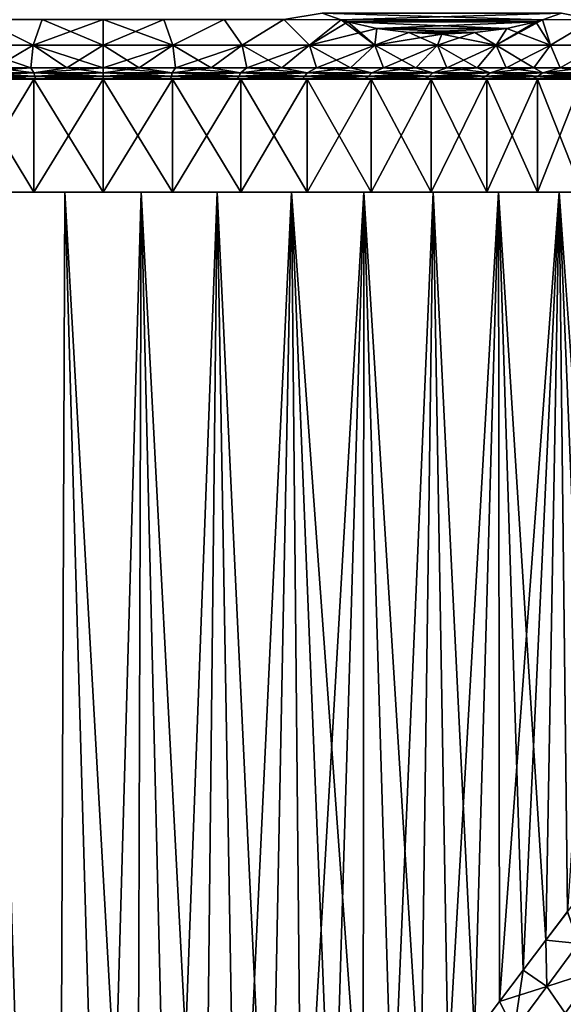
# Model space of a CAD drawing. Header units: metres. Extents: x -109 to 109, y -505 to 40.
# Tile 143 of 256: x -78 to -66, y -29 to -8. Entities that reach past the tile are written whole.
import ezdxf

# ---------------------------------------------------------------- set-up
doc = ezdxf.new("R2010")
doc.units = ezdxf.units.M
doc.layers.add('solid_K244224000C74', color=7, linetype='CONTINUOUS')

msp = doc.modelspace()

# ---------------------------------------------------------------- linework, layer by layer
at = {"layer": 'solid_K244224000C74'}
for points in [[(-71.6483, -7.536816, -14.51938), (-71.227028, -7.683574, -14.276158), (-72.501289, -7.680451, -14.686156)], [(-71.6483, -7.536817, 14.519379), (-72.501289, -7.680451, 14.686156), (-71.227028, -7.683575, 14.276157)], [(-71.6483, -7.536816, -14.51938), (-66.772972, -7.683575, -11.704604), (-71.227028, -7.683574, -14.276158)], [(-71.6483, -7.536816, -14.51938), (-66.3517, -7.536818, -11.461386), (-66.772972, -7.683575, -11.704604)], [(-71.6483, -7.536817, 14.519379), (-71.227028, -7.683575, 14.276157), (-66.3517, -7.536818, 11.461386)], [(-71.227028, -7.683575, 14.276157), (-66.772972, -7.683575, 11.704604), (-66.3517, -7.536818, 11.461386)], [(-66.3517, -7.536818, 11.461386), (-66.772972, -7.683575, 11.704604), (-65.644844, -7.680451, 10.669508)], [(-66.3517, -7.536818, -11.461386), (-65.644844, -7.680451, -10.669507), (-66.772972, -7.683575, -11.704604)], [(-79.577225, -8.248857, 14.477219), (-78.047089, -8.248857, 14.719568), (-79.183365, -7.680451, 14.982403)], [(-79.183365, -7.680451, -14.982403), (-78.047089, -8.248857, -14.719568), (-79.577225, -8.248857, -14.477219)], [(-78.047089, -8.248857, 14.719568), (-77.84697, -7.680451, 15.161086), (-79.183365, -7.680451, 14.982403)], [(-79.183365, -7.680451, -14.982403), (-77.84697, -7.680451, -15.161086), (-78.047089, -8.248857, -14.719568)], [(-78.047089, -8.248857, 14.719568), (-76.5, -8.248857, 14.800648), (-77.84697, -7.680451, 15.161086)], [(-76.5, -7.680451, -15.220803), (-76.5, -8.248857, -14.800648), (-78.047089, -8.248857, -14.719568)], [(-77.84697, -7.680451, -15.161086), (-76.5, -7.680451, -15.220803), (-78.047089, -8.248857, -14.719568)], [(-76.5, -8.248857, 14.800648), (-76.5, -7.680451, 15.220803), (-77.84697, -7.680451, 15.161086)], [(-74.952911, -8.248857, 14.719568), (-76.5, -7.680451, 15.220803), (-76.5, -8.248857, 14.800648)], [(-75.15303, -7.680451, 15.161086), (-76.5, -7.680451, 15.220803), (-74.952911, -8.248857, 14.719568)], [(-75.15303, -7.680451, -15.161086), (-76.5, -8.248857, -14.800648), (-76.5, -7.680451, -15.220803)], [(-74.952911, -8.248857, -14.719568), (-76.5, -8.248857, -14.800648), (-75.15303, -7.680451, -15.161086)], [(-74.952911, -8.248857, -14.719568), (-75.15303, -7.680451, -15.161086), (-73.816635, -7.680451, -14.982403)], [(-73.816635, -7.680451, 14.982403), (-75.15303, -7.680451, 15.161086), (-74.952911, -8.248857, 14.719568)], [(-73.422775, -8.248857, -14.477219), (-74.952911, -8.248857, -14.719568), (-73.816635, -7.680451, -14.982403)], [(-73.816635, -7.680451, 14.982403), (-74.952911, -8.248857, 14.719568), (-73.422775, -8.248857, 14.477219)], [(-73.422775, -8.248857, -14.477219), (-73.816635, -7.680451, -14.982403), (-72.501289, -7.680451, -14.686156)], [(-72.501289, -7.680451, 14.686156), (-73.816635, -7.680451, 14.982403), (-73.422775, -8.248857, 14.477219)], [(-71.926346, -8.248857, -14.076253), (-73.422775, -8.248857, -14.477219), (-72.501289, -7.680451, -14.686156)], [(-72.501289, -7.680451, 14.686156), (-73.422775, -8.248857, 14.477219), (-71.926346, -8.248857, 14.076253)], [(-71.926346, -8.248857, -14.076253), (-72.501289, -7.680451, -14.686156), (-71.227028, -7.683574, -14.276158)], [(-71.227028, -7.683575, 14.276157), (-72.501289, -7.680451, 14.686156), (-71.926346, -8.248857, 14.076253)], [(-71.926346, -8.248857, -14.076253), (-71.227028, -7.683574, -14.276158), (-71.081802, -7.725941, -14.192308)], [(-71.227028, -7.683575, 14.276157), (-71.926346, -8.248857, 14.076253), (-70.480034, -8.248857, 13.521065)], [(-71.926346, -8.248857, -14.076253), (-71.081802, -7.725941, -14.192308), (-70.437538, -7.8737, -13.820344)], [(-71.227028, -7.683574, -14.276158), (-66.772972, -7.683575, -11.704604), (-66.918213, -7.725945, -11.788461)], [(-71.227028, -7.683574, -14.276158), (-66.918213, -7.725945, -11.788461), (-71.081802, -7.725941, -14.192308)], [(-71.081795, -7.725943, 14.192306), (-66.772972, -7.683575, 11.704604), (-71.227028, -7.683575, 14.276157)], [(-71.081795, -7.725943, 14.192306), (-71.227028, -7.683575, 14.276157), (-70.480034, -8.248857, 13.521065)], [(-71.081802, -7.725941, -14.192308), (-66.918213, -7.725945, -11.788461), (-67.562485, -7.873705, -12.160433)], [(-71.081802, -7.725941, -14.192308), (-67.562485, -7.873705, -12.160433), (-70.437538, -7.8737, -13.820344)], [(-71.081795, -7.725943, 14.192306), (-66.918221, -7.725946, 11.788464), (-66.772972, -7.683575, 11.704604)], [(-70.437531, -7.873702, 13.820339), (-66.918221, -7.725946, 11.788464), (-71.081795, -7.725943, 14.192306)], [(-70.437531, -7.873702, 13.820339), (-71.081795, -7.725943, 14.192306), (-70.480034, -8.248857, 13.521065)], [(-67.562492, -7.873706, 12.160436), (-66.918221, -7.725946, 11.788464), (-70.437531, -7.873702, 13.820339)], [(-67.8004, -8.248857, -11.973976), (-66.918213, -7.725945, -11.788461), (-66.772972, -7.683575, -11.704604)], [(-66.596436, -8.248857, -10.999025), (-67.8004, -8.248857, -11.973976), (-66.772972, -7.683575, -11.704604)], [(-67.8004, -8.248857, -11.973976), (-67.562485, -7.873705, -12.160433), (-66.918213, -7.725945, -11.788461)], [(-67.562492, -7.873706, 12.160436), (-66.596436, -8.248857, 10.999025), (-66.918221, -7.725946, 11.788464)], [(-66.596436, -8.248857, 10.999025), (-66.772972, -7.683575, 11.704604), (-66.918221, -7.725946, 11.788464)], [(-66.596436, -8.248857, 10.999025), (-65.644844, -7.680451, 10.669508), (-66.772972, -7.683575, 11.704604)], [(-66.596436, -8.248857, -10.999025), (-66.772972, -7.683575, -11.704604), (-65.644844, -7.680451, -10.669507)], [(-66.596436, -8.248857, 10.999025), (-65.500977, -8.248857, 9.903566), (-65.644844, -7.680451, 10.669508)], [(-65.500977, -8.248857, -9.903566), (-66.596436, -8.248857, -10.999025), (-65.644844, -7.680451, -10.669507)], [(-70.480034, -8.248857, -13.521065), (-71.926346, -8.248857, -14.076253), (-70.437538, -7.8737, -13.820344)], [(-70.480034, -8.248857, -13.521065), (-70.437538, -7.8737, -13.820344), (-69.733788, -7.967811, -13.414033)], [(-69.73378, -7.967812, 13.414028), (-70.437531, -7.873702, 13.820339), (-70.480034, -8.248857, 13.521065)], [(-70.480034, -8.248857, -13.521065), (-69.733788, -7.967811, -13.414033), (-69.000015, -8, -12.990389)], [(-69.73378, -7.967812, 13.414028), (-70.480034, -8.248857, 13.521065), (-69.099678, -8.248857, 12.817738)], [(-69.099678, -8.248857, -12.817738), (-70.480034, -8.248857, -13.521065), (-69.000015, -8, -12.990389)], [(-70.437538, -7.8737, -13.820344), (-67.562485, -7.873705, -12.160433), (-68.266243, -7.967814, -12.566748)], [(-70.437538, -7.8737, -13.820344), (-68.266243, -7.967814, -12.566748), (-69.733788, -7.967811, -13.414033)], [(-67.562492, -7.873706, 12.160436), (-70.437531, -7.873702, 13.820339), (-69.73378, -7.967812, 13.414028)], [(-69.733788, -7.967811, -13.414033), (-68.266243, -7.967814, -12.566748), (-69.000015, -8, -12.990389)], [(-67.562492, -7.873706, 12.160436), (-69.73378, -7.967812, 13.414028), (-68.266251, -7.967814, 12.56675)], [(-69.000015, -8, 12.990388), (-69.73378, -7.967812, 13.414028), (-69.099678, -8.248857, 12.817738)], [(-68.266251, -7.967814, 12.56675), (-69.73378, -7.967812, 13.414028), (-69.000015, -8, 12.990388)], [(-69.099678, -8.248857, -12.817738), (-69.000015, -8, -12.990389), (-68.266243, -7.967814, -12.566748)], [(-67.8004, -8.248857, -11.973976), (-69.099678, -8.248857, -12.817738), (-68.266243, -7.967814, -12.566748)], [(-69.000015, -8, 12.990388), (-69.099678, -8.248857, 12.817738), (-67.8004, -8.248857, 11.973976)], [(-68.266251, -7.967814, 12.56675), (-69.000015, -8, 12.990388), (-67.8004, -8.248857, 11.973976)], [(-67.562492, -7.873706, 12.160436), (-68.266251, -7.967814, 12.56675), (-67.8004, -8.248857, 11.973976)], [(-67.8004, -8.248857, -11.973976), (-68.266243, -7.967814, -12.566748), (-67.562485, -7.873705, -12.160433)], [(-67.562492, -7.873706, 12.160436), (-67.8004, -8.248857, 11.973976), (-66.596436, -8.248857, 10.999025)], [(-78.047089, -8.248857, -14.719568), (-78.896545, -8.75, -14.105043), (-79.577225, -8.248857, -14.477219)], [(-79.577225, -8.248857, 14.477219), (-78.896545, -8.75, 14.105043), (-78.101898, -8.75, 14.217229)], [(-79.577225, -8.248857, 14.477219), (-78.101898, -8.75, 14.217229), (-78.047089, -8.248857, 14.719568)], [(-78.047089, -8.248857, -14.719568), (-78.101898, -8.75, -14.217229), (-78.896545, -8.75, -14.105043)], [(-78.047089, -8.248857, -14.719568), (-77.302208, -8.75, -14.284681), (-78.101898, -8.75, -14.217229)], [(-78.047089, -8.248857, 14.719568), (-78.101898, -8.75, 14.217229), (-77.302208, -8.75, 14.284681)], [(-78.047089, -8.248857, 14.719568), (-77.302208, -8.75, 14.284681), (-76.5, -8.75, 14.307189)], [(-78.047089, -8.248857, 14.719568), (-76.5, -8.75, 14.307189), (-76.5, -8.248857, 14.800648)], [(-76.5, -8.248857, -14.800648), (-77.302208, -8.75, -14.284681), (-78.047089, -8.248857, -14.719568)], [(-76.5, -8.248857, -14.800648), (-76.5, -8.75, -14.307189), (-77.302208, -8.75, -14.284681)], [(-75.697792, -8.75, 14.284681), (-76.5, -8.248857, 14.800648), (-76.5, -8.75, 14.307189)], [(-74.952911, -8.248857, -14.719568), (-76.5, -8.75, -14.307189), (-76.5, -8.248857, -14.800648)], [(-74.952911, -8.248857, -14.719568), (-75.697792, -8.75, -14.284681), (-76.5, -8.75, -14.307189)], [(-74.952911, -8.248857, 14.719568), (-76.5, -8.248857, 14.800648), (-75.697792, -8.75, 14.284681)], [(-74.952911, -8.248857, 14.719568), (-75.697792, -8.75, 14.284681), (-74.898102, -8.75, 14.217229)], [(-74.952911, -8.248857, -14.719568), (-74.898102, -8.75, -14.217229), (-75.697792, -8.75, -14.284681)], [(-74.952911, -8.248857, 14.719568), (-74.898102, -8.75, 14.217229), (-74.103455, -8.75, 14.105043)], [(-74.952911, -8.248857, 14.719568), (-74.103455, -8.75, 14.105043), (-73.422775, -8.248857, 14.477219)], [(-73.422775, -8.248857, -14.477219), (-74.898102, -8.75, -14.217229), (-74.952911, -8.248857, -14.719568)], [(-73.422775, -8.248857, -14.477219), (-74.103455, -8.75, -14.105043), (-74.898102, -8.75, -14.217229)], [(-73.422775, -8.248857, 14.477219), (-74.103455, -8.75, 14.105043), (-73.316353, -8.75, 13.948478)], [(-73.422775, -8.248857, -14.477219), (-73.316353, -8.75, -13.948478), (-74.103455, -8.75, -14.105043)], [(-73.422775, -8.248857, 14.477219), (-73.316353, -8.75, 13.948478), (-72.539261, -8.75, 13.748026)], [(-73.422775, -8.248857, 14.477219), (-72.539261, -8.75, 13.748026), (-71.926346, -8.248857, 14.076253)], [(-71.926346, -8.248857, -14.076253), (-73.316353, -8.75, -13.948478), (-73.422775, -8.248857, -14.477219)], [(-71.926346, -8.248857, -14.076253), (-72.539261, -8.75, -13.748026), (-73.316353, -8.75, -13.948478)], [(-71.926346, -8.248857, 14.076253), (-72.539261, -8.75, 13.748026), (-71.774635, -8.75, 13.504317)], [(-71.926346, -8.248857, -14.076253), (-71.774635, -8.75, -13.504317), (-72.539261, -8.75, -13.748026)], [(-71.926346, -8.248857, 14.076253), (-71.774635, -8.75, 13.504317), (-71.024879, -8.75, 13.21812)], [(-71.926346, -8.248857, 14.076253), (-71.024879, -8.75, 13.21812), (-70.480034, -8.248857, 13.521065)], [(-70.480034, -8.248857, -13.521065), (-71.774635, -8.75, -13.504317), (-71.926346, -8.248857, -14.076253)], [(-70.480034, -8.248857, -13.521065), (-71.024879, -8.75, -13.21812), (-71.774635, -8.75, -13.504317)], [(-70.480034, -8.248857, 13.521065), (-71.024879, -8.75, 13.21812), (-70.292343, -8.75, 12.890332)], [(-70.480034, -8.248857, -13.521065), (-70.292343, -8.75, -12.890332), (-71.024879, -8.75, -13.21812)], [(-70.480034, -8.248857, 13.521065), (-70.292343, -8.75, 12.890332), (-69.579346, -8.75, 12.521987)], [(-70.480034, -8.248857, 13.521065), (-69.579346, -8.75, 12.521987), (-69.099678, -8.248857, 12.817738)], [(-69.099678, -8.248857, -12.817738), (-70.292343, -8.75, -12.890332), (-70.480034, -8.248857, -13.521065)], [(-69.099678, -8.248857, -12.817738), (-69.579346, -8.75, -12.521987), (-70.292343, -8.75, -12.890332)], [(-69.099678, -8.248857, 12.817738), (-69.579346, -8.75, 12.521987), (-68.888115, -8.75, 12.114244)], [(-69.099678, -8.248857, -12.817738), (-68.888115, -8.75, -12.114244), (-69.579346, -8.75, -12.521987)], [(-69.099678, -8.248857, 12.817738), (-68.888115, -8.75, 12.114244), (-68.22084, -8.75, 11.668384)], [(-69.099678, -8.248857, 12.817738), (-68.22084, -8.75, 11.668384), (-67.8004, -8.248857, 11.973976)], [(-67.8004, -8.248857, -11.973976), (-68.888115, -8.75, -12.114244), (-69.099678, -8.248857, -12.817738)], [(-67.8004, -8.248857, -11.973976), (-68.22084, -8.75, -11.668384), (-68.888115, -8.75, -12.114244)], [(-67.8004, -8.248857, 11.973976), (-68.22084, -8.75, 11.668384), (-67.579613, -8.75, 11.185811)], [(-67.8004, -8.248857, -11.973976), (-67.579613, -8.75, -11.185811), (-68.22084, -8.75, -11.668384)], [(-67.8004, -8.248857, 11.973976), (-67.579613, -8.75, 11.185811), (-66.966454, -8.75, 10.668043)], [(-67.8004, -8.248857, 11.973976), (-66.966454, -8.75, 10.668043), (-66.596436, -8.248857, 10.999025)], [(-66.596436, -8.248857, -10.999025), (-67.579613, -8.75, -11.185811), (-67.8004, -8.248857, -11.973976)], [(-66.596436, -8.248857, -10.999025), (-66.966454, -8.75, -10.668043), (-67.579613, -8.75, -11.185811)], [(-66.596436, -8.248857, 10.999025), (-66.966454, -8.75, 10.668043), (-66.383293, -8.75, 10.116711)], [(-66.596436, -8.248857, -10.999025), (-66.383293, -8.75, -10.116711), (-66.966454, -8.75, -10.668043)], [(-66.596436, -8.248857, 10.999025), (-66.383293, -8.75, 10.116711), (-65.500977, -8.248857, 9.903566)], [(-65.500977, -8.248857, -9.903566), (-66.383293, -8.75, -10.116711), (-66.596436, -8.248857, -10.999025)], [(-65.500977, -8.248857, 9.903566), (-66.383293, -8.75, 10.116711), (-65.831955, -8.75, 9.533546)], [(-65.500977, -8.248857, -9.903566), (-65.831955, -8.75, -9.533546), (-66.383293, -8.75, -10.116711)], [(-78.101898, -8.75, -14.217229), (-78.031143, -8.856652, -14.078629), (-79.544334, -8.856652, -13.830554)], [(-78.896545, -8.75, -14.105043), (-78.101898, -8.75, -14.217229), (-79.544334, -8.856652, -13.830554)], [(-78.896545, -8.75, 14.105043), (-79.544334, -8.856652, 13.830554), (-78.031143, -8.856652, 14.078629)], [(-79.544334, -8.856652, -13.830554), (-78.031143, -8.856652, -14.078629), (-79.509399, -8.935478, -13.671844)], [(-79.544334, -8.856652, 13.830554), (-79.509399, -8.935478, 13.671844), (-78.013573, -8.935478, 13.917072)], [(-78.031143, -8.856652, 14.078629), (-79.544334, -8.856652, 13.830554), (-78.013573, -8.935478, 13.917072)], [(-78.031143, -8.856652, -14.078629), (-78.013573, -8.935478, -13.917072), (-79.509399, -8.935478, -13.671844)], [(-78.101898, -8.75, 14.217229), (-78.896545, -8.75, 14.105043), (-78.031143, -8.856652, 14.078629)], [(-78.101898, -8.75, -14.217229), (-77.302208, -8.75, -14.284681), (-78.031143, -8.856652, -14.078629)], [(-77.302208, -8.75, 14.284681), (-78.101898, -8.75, 14.217229), (-78.031143, -8.856652, 14.078629)], [(-77.302208, -8.75, 14.284681), (-78.031143, -8.856652, 14.078629), (-76.5, -8.856652, 14.161645)], [(-76.5, -8.75, -14.307189), (-76.5, -8.856652, -14.161645), (-78.031143, -8.856652, -14.078629)], [(-77.302208, -8.75, -14.284681), (-76.5, -8.75, -14.307189), (-78.031143, -8.856652, -14.078629)], [(-78.031143, -8.856652, 14.078629), (-78.013573, -8.935478, 13.917072), (-76.5, -8.935478, 13.999136)], [(-78.031143, -8.856652, 14.078629), (-76.5, -8.935478, 13.999136), (-76.5, -8.856652, 14.161645)], [(-78.031143, -8.856652, -14.078629), (-76.5, -8.856652, -14.161645), (-78.013573, -8.935478, -13.917072)], [(-76.5, -8.856652, -14.161645), (-76.5, -8.935478, -13.999136), (-78.013573, -8.935478, -13.917072)], [(-77.302208, -8.75, 14.284681), (-76.5, -8.856652, 14.161645), (-76.5, -8.75, 14.307189)], [(-74.968857, -8.856652, 14.078629), (-76.5, -8.75, 14.307189), (-76.5, -8.856652, 14.161645)], [(-75.697792, -8.75, -14.284681), (-76.5, -8.856652, -14.161645), (-76.5, -8.75, -14.307189)], [(-75.697792, -8.75, -14.284681), (-74.968857, -8.856652, -14.078629), (-76.5, -8.856652, -14.161645)], [(-75.697792, -8.75, 14.284681), (-76.5, -8.75, 14.307189), (-74.968857, -8.856652, 14.078629)], [(-74.986427, -8.935478, 13.917072), (-76.5, -8.856652, 14.161645), (-76.5, -8.935478, 13.999136)], [(-74.968857, -8.856652, -14.078629), (-76.5, -8.935478, -13.999136), (-76.5, -8.856652, -14.161645)], [(-74.968857, -8.856652, -14.078629), (-74.986427, -8.935478, -13.917072), (-76.5, -8.935478, -13.999136)], [(-74.968857, -8.856652, 14.078629), (-76.5, -8.856652, 14.161645), (-74.986427, -8.935478, 13.917072)], [(-74.898102, -8.75, 14.217229), (-75.697792, -8.75, 14.284681), (-74.968857, -8.856652, 14.078629)], [(-75.697792, -8.75, -14.284681), (-74.898102, -8.75, -14.217229), (-74.968857, -8.856652, -14.078629)], [(-74.968857, -8.856652, 14.078629), (-74.986427, -8.935478, 13.917072), (-73.490601, -8.935478, 13.671844)], [(-73.455666, -8.856652, -13.830554), (-73.490601, -8.935478, -13.671844), (-74.986427, -8.935478, -13.917072)], [(-74.968857, -8.856652, -14.078629), (-73.455666, -8.856652, -13.830554), (-74.986427, -8.935478, -13.917072)], [(-74.898102, -8.75, 14.217229), (-74.968857, -8.856652, 14.078629), (-73.455666, -8.856652, 13.830554)], [(-74.103455, -8.75, -14.105043), (-73.455666, -8.856652, -13.830554), (-74.968857, -8.856652, -14.078629)], [(-74.898102, -8.75, -14.217229), (-74.103455, -8.75, -14.105043), (-74.968857, -8.856652, -14.078629)], [(-73.455666, -8.856652, 13.830554), (-74.968857, -8.856652, 14.078629), (-73.490601, -8.935478, 13.671844)], [(-74.103455, -8.75, 14.105043), (-74.898102, -8.75, 14.217229), (-73.455666, -8.856652, 13.830554)], [(-73.316353, -8.75, 13.948478), (-74.103455, -8.75, 14.105043), (-73.455666, -8.856652, 13.830554)], [(-74.103455, -8.75, -14.105043), (-73.316353, -8.75, -13.948478), (-73.455666, -8.856652, -13.830554)], [(-73.455666, -8.856652, 13.830554), (-73.490601, -8.935478, 13.671844), (-72.030052, -8.935478, 13.266325)], [(-71.978165, -8.856652, -13.420328), (-72.030052, -8.935478, -13.266325), (-73.490601, -8.935478, -13.671844)], [(-73.455666, -8.856652, -13.830554), (-71.978165, -8.856652, -13.420328), (-73.490601, -8.935478, -13.671844)], [(-73.316353, -8.75, 13.948478), (-73.455666, -8.856652, 13.830554), (-71.978165, -8.856652, 13.420328)], [(-72.539261, -8.75, -13.748026), (-71.978165, -8.856652, -13.420328), (-73.455666, -8.856652, -13.830554)], [(-73.316353, -8.75, -13.948478), (-72.539261, -8.75, -13.748026), (-73.455666, -8.856652, -13.830554)], [(-71.978165, -8.856652, 13.420328), (-73.455666, -8.856652, 13.830554), (-72.030052, -8.935478, 13.266325)], [(-72.539261, -8.75, 13.748026), (-73.316353, -8.75, 13.948478), (-71.978165, -8.856652, 13.420328)], [(-71.774635, -8.75, 13.504317), (-72.539261, -8.75, 13.748026), (-71.978165, -8.856652, 13.420328)], [(-72.539261, -8.75, -13.748026), (-71.774635, -8.75, -13.504317), (-71.978165, -8.856652, -13.420328)], [(-71.978165, -8.856652, 13.420328), (-72.030052, -8.935478, 13.266325), (-70.621918, -8.935478, 12.705272)], [(-70.55368, -8.856652, -12.852761), (-70.621918, -8.935478, -12.705272), (-72.030052, -8.935478, -13.266325)], [(-71.978165, -8.856652, -13.420328), (-70.55368, -8.856652, -12.852761), (-72.030052, -8.935478, -13.266325)], [(-71.774635, -8.75, 13.504317), (-71.978165, -8.856652, 13.420328), (-70.55368, -8.856652, 12.852761)], [(-71.024879, -8.75, -13.21812), (-70.55368, -8.856652, -12.852761), (-71.978165, -8.856652, -13.420328)], [(-71.774635, -8.75, -13.504317), (-71.024879, -8.75, -13.21812), (-71.978165, -8.856652, -13.420328)], [(-70.55368, -8.856652, 12.852761), (-71.978165, -8.856652, 13.420328), (-70.621918, -8.935478, 12.705272)], [(-71.024879, -8.75, 13.21812), (-71.774635, -8.75, 13.504317), (-70.55368, -8.856652, 12.852761)], [(-70.292343, -8.75, 12.890332), (-71.024879, -8.75, 13.21812), (-70.55368, -8.856652, 12.852761)], [(-71.024879, -8.75, -13.21812), (-70.292343, -8.75, -12.890332), (-70.55368, -8.856652, -12.852761)], [(-70.55368, -8.856652, 12.852761), (-70.621918, -8.935478, 12.705272), (-69.282692, -8.935478, 11.99526)], [(-69.198906, -8.856652, -12.134507), (-69.282692, -8.935478, -11.99526), (-70.621918, -8.935478, -12.705272)], [(-70.55368, -8.856652, -12.852761), (-69.198906, -8.856652, -12.134507), (-70.621918, -8.935478, -12.705272)], [(-70.292343, -8.75, 12.890332), (-70.55368, -8.856652, 12.852761), (-69.198906, -8.856652, 12.134507)], [(-69.579346, -8.75, -12.521987), (-69.198906, -8.856652, -12.134507), (-70.55368, -8.856652, -12.852761)], [(-70.292343, -8.75, -12.890332), (-69.579346, -8.75, -12.521987), (-70.55368, -8.856652, -12.852761)], [(-69.198906, -8.856652, 12.134507), (-70.55368, -8.856652, 12.852761), (-69.282692, -8.935478, 11.99526)], [(-69.579346, -8.75, 12.521987), (-70.292343, -8.75, 12.890332), (-69.198906, -8.856652, 12.134507)], [(-68.888115, -8.75, 12.114244), (-69.579346, -8.75, 12.521987), (-69.198906, -8.856652, 12.134507)], [(-69.579346, -8.75, -12.521987), (-68.888115, -8.75, -12.114244), (-69.198906, -8.856652, -12.134507)], [(-69.198906, -8.856652, 12.134507), (-69.282692, -8.935478, 11.99526), (-68.028084, -8.935478, 11.144615)], [(-67.929741, -8.856652, -11.273988), (-68.028084, -8.935478, -11.144615), (-69.282692, -8.935478, -11.99526)], [(-69.198906, -8.856652, -12.134507), (-67.929741, -8.856652, -11.273988), (-69.282692, -8.935478, -11.99526)], [(-68.888115, -8.75, 12.114244), (-69.198906, -8.856652, 12.134507), (-67.929741, -8.856652, 11.273988)], [(-68.22084, -8.75, -11.668384), (-67.929741, -8.856652, -11.273988), (-69.198906, -8.856652, -12.134507)], [(-68.888115, -8.75, -12.114244), (-68.22084, -8.75, -11.668384), (-69.198906, -8.856652, -12.134507)], [(-67.929741, -8.856652, 11.273988), (-69.198906, -8.856652, 12.134507), (-68.028084, -8.935478, 11.144615)], [(-68.22084, -8.75, 11.668384), (-68.888115, -8.75, 12.114244), (-67.929741, -8.856652, 11.273988)], [(-67.579613, -8.75, 11.185811), (-68.22084, -8.75, 11.668384), (-67.929741, -8.856652, 11.273988)], [(-68.22084, -8.75, -11.668384), (-67.579613, -8.75, -11.185811), (-67.929741, -8.856652, -11.273988)], [(-67.929741, -8.856652, 11.273988), (-68.028084, -8.935478, 11.144615), (-66.872803, -8.935478, 10.163309)], [(-66.761047, -8.856652, -10.28129), (-66.872803, -8.935478, -10.163309), (-68.028084, -8.935478, -11.144615)], [(-67.929741, -8.856652, -11.273988), (-66.761047, -8.856652, -10.28129), (-68.028084, -8.935478, -11.144615)], [(-67.579613, -8.75, 11.185811), (-67.929741, -8.856652, 11.273988), (-66.761047, -8.856652, 10.28129)], [(-66.966454, -8.75, -10.668043), (-66.761047, -8.856652, -10.28129), (-67.929741, -8.856652, -11.273988)], [(-67.579613, -8.75, -11.185811), (-66.966454, -8.75, -10.668043), (-67.929741, -8.856652, -11.273988)], [(-66.761047, -8.856652, 10.28129), (-67.929741, -8.856652, 11.273988), (-66.872803, -8.935478, 10.163309)], [(-66.966454, -8.75, 10.668043), (-67.579613, -8.75, 11.185811), (-66.761047, -8.856652, 10.28129)], [(-66.383293, -8.75, 10.116711), (-66.966454, -8.75, 10.668043), (-66.761047, -8.856652, 10.28129)], [(-66.966454, -8.75, -10.668043), (-66.383293, -8.75, -10.116711), (-66.761047, -8.856652, -10.28129)], [(-66.761047, -8.856652, 10.28129), (-66.872803, -8.935478, 10.163309), (-65.830391, -8.935478, 9.062848)], [(-65.706528, -8.856652, -9.168055), (-65.830391, -8.935478, -9.062848), (-66.872803, -8.935478, -10.163309)], [(-66.761047, -8.856652, -10.28129), (-65.706528, -8.856652, -9.168055), (-66.872803, -8.935478, -10.163309)], [(-66.383293, -8.75, 10.116711), (-66.761047, -8.856652, 10.28129), (-65.706528, -8.856652, 9.168055)], [(-65.831955, -8.75, -9.533546), (-65.706528, -8.856652, -9.168055), (-66.761047, -8.856652, -10.28129)], [(-66.383293, -8.75, -10.116711), (-65.831955, -8.75, -9.533546), (-66.761047, -8.856652, -10.28129)], [(-65.706528, -8.856652, 9.168055), (-66.761047, -8.856652, 10.28129), (-65.830391, -8.935478, 9.062848)], [(-65.831955, -8.75, 9.533546), (-66.383293, -8.75, 10.116711), (-65.706528, -8.856652, 9.168055)], [(-78.034569, -9, -13.13062), (-78.034454, -11.5, -13.13063), (-79.548782, -11.5, -12.863646)], [(-79.548683, -9, -12.863641), (-78.034569, -9, -13.13062), (-79.548782, -11.5, -12.863646)], [(-79.548683, -9, 12.863641), (-79.548782, -11.5, 12.863646), (-78.034454, -11.5, 13.13063)], [(-78.034569, -9, 13.13062), (-79.548683, -9, 12.863641), (-78.034454, -11.5, 13.13063)], [(-79.532532, -9, -13.304487), (-78.034569, -9, -13.13062), (-79.548683, -9, -12.863641)], [(-79.532532, -9, 13.304487), (-79.548683, -9, 12.863641), (-78.034569, -9, 13.13062)], [(-79.471985, -8.983786, -13.501875), (-78.023262, -9, -13.560426), (-79.532532, -9, -13.304487)], [(-79.471985, -8.983786, 13.501875), (-79.532532, -9, 13.304487), (-78.023262, -9, 13.560426)], [(-79.532532, -9, -13.304487), (-78.023262, -9, -13.560426), (-78.034569, -9, -13.13062)], [(-78.023262, -9, 13.560426), (-79.532532, -9, 13.304487), (-78.034569, -9, 13.13062)], [(-79.509399, -8.935478, -13.671844), (-78.013573, -8.935478, -13.917072), (-79.471985, -8.983786, -13.501875)], [(-79.509399, -8.935478, 13.671844), (-79.471985, -8.983786, 13.501875), (-77.994759, -8.983786, 13.744055)], [(-78.013573, -8.935478, 13.917072), (-79.509399, -8.935478, 13.671844), (-77.994759, -8.983786, 13.744055)], [(-78.013573, -8.935478, -13.917072), (-77.994759, -8.983786, -13.744055), (-79.471985, -8.983786, -13.501875)], [(-79.471985, -8.983786, -13.501875), (-77.994759, -8.983786, -13.744055), (-78.023262, -9, -13.560426)], [(-77.994759, -8.983786, 13.744055), (-79.471985, -8.983786, 13.501875), (-78.023262, -9, 13.560426)], [(-78.034569, -9, 13.13062), (-78.034454, -11.5, 13.13063), (-76.5, -11.5, 13.22)], [(-76.5, -9, 13.22), (-78.034569, -9, 13.13062), (-76.5, -11.5, 13.22)], [(-78.034569, -9, -13.13062), (-76.5, -9, -13.22), (-78.034454, -11.5, -13.13063)], [(-76.5, -9, -13.645751), (-76.5, -9, -13.22), (-78.034569, -9, -13.13062)], [(-78.023262, -9, -13.560426), (-76.5, -9, -13.645751), (-78.034569, -9, -13.13062)], [(-78.023262, -9, 13.560426), (-78.034569, -9, 13.13062), (-76.5, -9, 13.22)], [(-76.5, -9, -13.22), (-76.5, -11.5, -13.22), (-78.034454, -11.5, -13.13063)], [(-77.994759, -8.983786, 13.744055), (-78.023262, -9, 13.560426), (-76.5, -9, 13.645751)], [(-76.5, -8.983786, -13.825098), (-76.5, -9, -13.645751), (-78.023262, -9, -13.560426)], [(-77.994759, -8.983786, -13.744055), (-76.5, -8.983786, -13.825098), (-78.023262, -9, -13.560426)], [(-78.023262, -9, 13.560426), (-76.5, -9, 13.22), (-76.5, -9, 13.645751)], [(-78.013573, -8.935478, -13.917072), (-76.5, -8.935478, -13.999136), (-77.994759, -8.983786, -13.744055)], [(-78.013573, -8.935478, 13.917072), (-77.994759, -8.983786, 13.744055), (-76.5, -8.983786, 13.825098)], [(-78.013573, -8.935478, 13.917072), (-76.5, -8.983786, 13.825098), (-76.5, -8.935478, 13.999136)], [(-76.5, -8.935478, -13.999136), (-76.5, -8.983786, -13.825098), (-77.994759, -8.983786, -13.744055)], [(-76.5, -8.983786, 13.825098), (-77.994759, -8.983786, 13.744055), (-76.5, -9, 13.645751)], [(-74.986427, -8.935478, -13.917072), (-76.5, -8.983786, -13.825098), (-76.5, -8.935478, -13.999136)], [(-74.986427, -8.935478, -13.917072), (-75.005241, -8.983786, -13.744055), (-76.5, -8.983786, -13.825098)], [(-75.005241, -8.983786, 13.744055), (-76.5, -8.935478, 13.999136), (-76.5, -8.983786, 13.825098)], [(-74.986427, -8.935478, 13.917072), (-76.5, -8.935478, 13.999136), (-75.005241, -8.983786, 13.744055)], [(-76.5, -8.983786, 13.825098), (-76.5, -9, 13.645751), (-74.976738, -9, 13.560426)], [(-75.005241, -8.983786, 13.744055), (-76.5, -8.983786, 13.825098), (-74.976738, -9, 13.560426)], [(-75.005241, -8.983786, -13.744055), (-74.976738, -9, -13.560426), (-76.5, -9, -13.645751)], [(-75.005241, -8.983786, -13.744055), (-76.5, -9, -13.645751), (-76.5, -8.983786, -13.825098)], [(-76.5, -9, 13.22), (-76.5, -11.5, 13.22), (-74.965546, -11.5, 13.13063)], [(-74.965431, -9, 13.13062), (-76.5, -9, 13.22), (-74.965546, -11.5, 13.13063)], [(-74.965431, -9, -13.13062), (-74.965546, -11.5, -13.13063), (-76.5, -11.5, -13.22)], [(-74.965431, -9, -13.13062), (-76.5, -11.5, -13.22), (-76.5, -9, -13.22)], [(-74.976738, -9, -13.560426), (-74.965431, -9, -13.13062), (-76.5, -9, -13.22)], [(-76.5, -9, -13.645751), (-74.976738, -9, -13.560426), (-76.5, -9, -13.22)], [(-76.5, -9, 13.645751), (-76.5, -9, 13.22), (-74.965431, -9, 13.13062)], [(-74.976738, -9, 13.560426), (-76.5, -9, 13.645751), (-74.965431, -9, 13.13062)], [(-74.986427, -8.935478, 13.917072), (-75.005241, -8.983786, 13.744055), (-73.528015, -8.983786, 13.501875)], [(-73.490601, -8.935478, -13.671844), (-73.528015, -8.983786, -13.501875), (-75.005241, -8.983786, -13.744055)], [(-74.986427, -8.935478, -13.917072), (-73.490601, -8.935478, -13.671844), (-75.005241, -8.983786, -13.744055)], [(-73.528015, -8.983786, 13.501875), (-75.005241, -8.983786, 13.744055), (-74.976738, -9, 13.560426)], [(-75.005241, -8.983786, -13.744055), (-73.528015, -8.983786, -13.501875), (-74.976738, -9, -13.560426)], [(-73.490601, -8.935478, 13.671844), (-74.986427, -8.935478, 13.917072), (-73.528015, -8.983786, 13.501875)], [(-73.528015, -8.983786, 13.501875), (-74.976738, -9, 13.560426), (-73.467468, -9, 13.304487)], [(-73.528015, -8.983786, -13.501875), (-73.467468, -9, -13.304487), (-74.976738, -9, -13.560426)], [(-73.467468, -9, 13.304487), (-74.976738, -9, 13.560426), (-74.965431, -9, 13.13062)], [(-74.976738, -9, -13.560426), (-73.467468, -9, -13.304487), (-74.965431, -9, -13.13062)], [(-74.965431, -9, 13.13062), (-74.965546, -11.5, 13.13063), (-73.451218, -11.5, 12.863646)], [(-73.451317, -9, -12.863641), (-73.451218, -11.5, -12.863646), (-74.965546, -11.5, -13.13063)], [(-74.965431, -9, -13.13062), (-73.451317, -9, -12.863641), (-74.965546, -11.5, -13.13063)], [(-73.451317, -9, 12.863641), (-74.965431, -9, 13.13062), (-73.451218, -11.5, 12.863646)], [(-73.467468, -9, 13.304487), (-74.965431, -9, 13.13062), (-73.451317, -9, 12.863641)], [(-73.467468, -9, -13.304487), (-73.451317, -9, -12.863641), (-74.965431, -9, -13.13062)], [(-73.490601, -8.935478, 13.671844), (-73.528015, -8.983786, 13.501875), (-72.085625, -8.983786, 13.101398)], [(-72.030052, -8.935478, -13.266325), (-72.085625, -8.983786, -13.101398), (-73.528015, -8.983786, -13.501875)], [(-73.490601, -8.935478, -13.671844), (-72.030052, -8.935478, -13.266325), (-73.528015, -8.983786, -13.501875)], [(-72.085625, -8.983786, 13.101398), (-73.528015, -8.983786, 13.501875), (-73.467468, -9, 13.304487)], [(-73.528015, -8.983786, -13.501875), (-72.085625, -8.983786, -13.101398), (-73.467468, -9, -13.304487)], [(-72.030052, -8.935478, 13.266325), (-73.490601, -8.935478, 13.671844), (-72.085625, -8.983786, 13.101398)], [(-72.085625, -8.983786, 13.101398), (-73.467468, -9, 13.304487), (-71.996422, -9, 12.881148)], [(-72.085625, -8.983786, -13.101398), (-71.996422, -9, -12.881148), (-73.467468, -9, -13.304487)], [(-71.996422, -9, 12.881148), (-73.467468, -9, 13.304487), (-73.451317, -9, 12.863641)], [(-73.467468, -9, -13.304487), (-71.996422, -9, -12.881148), (-73.451317, -9, -12.863641)], [(-73.451317, -9, 12.863641), (-73.451218, -11.5, 12.863646), (-71.978554, -11.5, 12.422684)], [(-71.978371, -9, 12.422669), (-73.451317, -9, 12.863641), (-71.978554, -11.5, 12.422684)], [(-73.451317, -9, -12.863641), (-71.978371, -9, -12.422669), (-73.451218, -11.5, -12.863646)], [(-71.996422, -9, 12.881148), (-73.451317, -9, 12.863641), (-71.978371, -9, 12.422669)], [(-71.996422, -9, -12.881148), (-71.978371, -9, -12.422669), (-73.451317, -9, -12.863641)], [(-71.978371, -9, -12.422669), (-71.978554, -11.5, -12.422684), (-73.451218, -11.5, -12.863646)], [(-72.030052, -8.935478, 13.266325), (-72.085625, -8.983786, 13.101398), (-70.694992, -8.983786, 12.547319)], [(-70.621918, -8.935478, -12.705272), (-70.694992, -8.983786, -12.547319), (-72.085625, -8.983786, -13.101398)], [(-72.030052, -8.935478, -13.266325), (-70.621918, -8.935478, -12.705272), (-72.085625, -8.983786, -13.101398)], [(-70.694992, -8.983786, 12.547319), (-72.085625, -8.983786, 13.101398), (-71.996422, -9, 12.881148)], [(-72.085625, -8.983786, -13.101398), (-70.694992, -8.983786, -12.547319), (-71.996422, -9, -12.881148)], [(-70.621918, -8.935478, 12.705272), (-72.030052, -8.935478, 13.266325), (-70.694992, -8.983786, 12.547319)], [(-70.694992, -8.983786, 12.547319), (-71.996422, -9, 12.881148), (-70.582222, -9, 12.295782)], [(-70.694992, -8.983786, -12.547319), (-70.582222, -9, -12.295782), (-71.996422, -9, -12.881148)], [(-70.582222, -9, 12.295782), (-71.996422, -9, 12.881148), (-71.978371, -9, 12.422669)], [(-71.996422, -9, -12.881148), (-70.582222, -9, -12.295782), (-71.978371, -9, -12.422669)], [(-71.978371, -9, 12.422669), (-71.978554, -11.5, 12.422684), (-70.566917, -11.5, 11.813857)], [(-70.56675, -9, -11.813754), (-70.566917, -11.5, -11.813857), (-71.978554, -11.5, -12.422684)], [(-71.978371, -9, -12.422669), (-70.56675, -9, -11.813754), (-71.978554, -11.5, -12.422684)], [(-70.56675, -9, 11.813754), (-71.978371, -9, 12.422669), (-70.566917, -11.5, 11.813857)], [(-70.582222, -9, 12.295782), (-71.978371, -9, 12.422669), (-70.56675, -9, 11.813754)], [(-70.582222, -9, -12.295782), (-70.56675, -9, -11.813754), (-71.978371, -9, -12.422669)], [(-70.621918, -8.935478, 12.705272), (-70.694992, -8.983786, 12.547319), (-69.372421, -8.983786, 11.846134)], [(-69.282692, -8.935478, -11.99526), (-69.372421, -8.983786, -11.846134), (-70.694992, -8.983786, -12.547319)], [(-70.621918, -8.935478, -12.705272), (-69.282692, -8.935478, -11.99526), (-70.694992, -8.983786, -12.547319)], [(-69.372421, -8.983786, 11.846134), (-70.694992, -8.983786, 12.547319), (-70.582222, -9, 12.295782)], [(-70.694992, -8.983786, -12.547319), (-69.372421, -8.983786, -11.846134), (-70.582222, -9, -12.295782)], [(-69.282692, -8.935478, 11.99526), (-70.621918, -8.935478, 12.705272), (-69.372421, -8.983786, 11.846134)], [(-69.372421, -8.983786, 11.846134), (-70.582222, -9, 12.295782), (-69.242638, -9, 11.555828)], [(-69.372421, -8.983786, -11.846134), (-69.242638, -9, -11.555828), (-70.582222, -9, -12.295782)], [(-69.242638, -9, 11.555828), (-70.582222, -9, 12.295782), (-70.56675, -9, 11.813754)], [(-70.582222, -9, -12.295782), (-69.242638, -9, -11.555828), (-70.56675, -9, -11.813754)], [(-70.56675, -9, 11.813754), (-70.566917, -11.5, 11.813857), (-69.235046, -11.5, 11.044798)], [(-69.235619, -9, -11.045226), (-69.235046, -11.5, -11.044798), (-70.566917, -11.5, -11.813857)], [(-70.56675, -9, -11.813754), (-69.235619, -9, -11.045226), (-70.566917, -11.5, -11.813857)], [(-69.235619, -9, 11.045226), (-70.56675, -9, 11.813754), (-69.235046, -11.5, 11.044798)], [(-69.242638, -9, 11.555828), (-70.56675, -9, 11.813754), (-69.235619, -9, 11.045226)], [(-69.242638, -9, -11.555828), (-69.235619, -9, -11.045226), (-70.56675, -9, -11.813754)], [(-69.282692, -8.935478, 11.99526), (-69.372421, -8.983786, 11.846134), (-68.133408, -8.983786, 11.006064)], [(-68.028084, -8.935478, -11.144615), (-68.133408, -8.983786, -11.006064), (-69.372421, -8.983786, -11.846134)], [(-69.282692, -8.935478, -11.99526), (-68.028084, -8.935478, -11.144615), (-69.372421, -8.983786, -11.846134)], [(-68.133408, -8.983786, 11.006064), (-69.372421, -8.983786, 11.846134), (-69.242638, -9, 11.555828)], [(-69.372421, -8.983786, -11.846134), (-68.133408, -8.983786, -11.006064), (-69.242638, -9, -11.555828)], [(-68.028084, -8.935478, 11.144615), (-69.282692, -8.935478, 11.99526), (-68.133408, -8.983786, 11.006064)], [(-68.133408, -8.983786, 11.006064), (-69.242638, -9, 11.555828), (-67.99424, -9, 10.670435)], [(-68.133408, -8.983786, -11.006064), (-67.99424, -9, -10.670435), (-69.242638, -9, -11.555828)], [(-69.242638, -9, 11.555828), (-69.235619, -9, 11.045226), (-68.002472, -9, 10.127183)], [(-67.99424, -9, 10.670435), (-69.242638, -9, 11.555828), (-68.002472, -9, 10.127183)], [(-69.242638, -9, -11.555828), (-67.99424, -9, -10.670435), (-69.235619, -9, -11.045226)], [(-69.235619, -9, 11.045226), (-69.235046, -11.5, 11.044798), (-68.002609, -11.5, 10.127337)], [(-68.002472, -9, 10.127183), (-69.235619, -9, 11.045226), (-68.002609, -11.5, 10.127337)], [(-69.235619, -9, -11.045226), (-68.002472, -9, -10.127183), (-69.235046, -11.5, -11.044798)], [(-67.99424, -9, -10.670435), (-68.002472, -9, -10.127183), (-69.235619, -9, -11.045226)], [(-68.002472, -9, -10.127183), (-68.002609, -11.5, -10.127337), (-69.235046, -11.5, -11.044798)], [(-68.028084, -8.935478, 11.144615), (-68.133408, -8.983786, 11.006064), (-66.992485, -8.983786, 10.036959)], [(-66.872803, -8.935478, -10.163309), (-66.992485, -8.983786, -10.036959), (-68.133408, -8.983786, -11.006064)], [(-68.028084, -8.935478, -11.144615), (-66.872803, -8.935478, -10.163309), (-68.133408, -8.983786, -11.006064)], [(-66.992485, -8.983786, 10.036959), (-68.133408, -8.983786, 11.006064), (-67.99424, -9, 10.670435)], [(-68.133408, -8.983786, -11.006064), (-66.992485, -8.983786, -10.036959), (-67.99424, -9, -10.670435)], [(-66.872803, -8.935478, 10.163309), (-68.028084, -8.935478, 11.144615), (-66.992485, -8.983786, 10.036959)], [(-68.002472, -9, 10.127183), (-68.002609, -11.5, 10.127337), (-66.883942, -11.5, 9.071926)], [(-66.884102, -9, -9.07206), (-66.883942, -11.5, -9.071926), (-68.002609, -11.5, -10.127337)], [(-68.002472, -9, -10.127183), (-66.884102, -9, -9.07206), (-68.002609, -11.5, -10.127337)], [(-66.884102, -9, 9.07206), (-68.002472, -9, 10.127183), (-66.883942, -11.5, 9.071926)], [(-67.99424, -9, 10.670435), (-68.002472, -9, 10.127183), (-66.884102, -9, 9.07206)], [(-67.99424, -9, -10.670435), (-66.884102, -9, -9.07206), (-68.002472, -9, -10.127183)], [(-66.992485, -8.983786, 10.036959), (-67.99424, -9, 10.670435), (-66.852661, -9, 9.650638)], [(-66.992485, -8.983786, -10.036959), (-66.852661, -9, -9.650638), (-67.99424, -9, -10.670435)], [(-66.852661, -9, 9.650638), (-67.99424, -9, 10.670435), (-66.884102, -9, 9.07206)], [(-67.99424, -9, -10.670435), (-66.852661, -9, -9.650638), (-66.884102, -9, -9.07206)], [(-66.872803, -8.935478, 10.163309), (-66.992485, -8.983786, 10.036959), (-65.963036, -8.983786, 8.950179)], [(-65.830391, -8.935478, -9.062848), (-65.963036, -8.983786, -8.950179), (-66.992485, -8.983786, -10.036959)], [(-66.872803, -8.935478, -10.163309), (-65.830391, -8.935478, -9.062848), (-66.992485, -8.983786, -10.036959)], [(-65.963036, -8.983786, 8.950179), (-66.992485, -8.983786, 10.036959), (-66.852661, -9, 9.650638)], [(-66.992485, -8.983786, -10.036959), (-65.963036, -8.983786, -8.950179), (-66.852661, -9, -9.650638)], [(-66.884102, -9, 9.07206), (-66.883942, -11.5, 9.071926), (-65.896271, -11.5, 7.894854)], [(-65.895836, -9, 7.894283), (-66.884102, -9, 9.07206), (-65.896271, -11.5, 7.894854)], [(-66.884102, -9, -9.07206), (-65.895836, -9, -7.894283), (-66.883942, -11.5, -9.071926)], [(-66.852661, -9, 9.650638), (-66.884102, -9, 9.07206), (-65.895836, -9, 7.894283)], [(-66.852661, -9, -9.650638), (-65.895836, -9, -7.894283), (-66.884102, -9, -9.07206)], [(-65.895836, -9, -7.894283), (-65.896271, -11.5, -7.894854), (-66.883942, -11.5, -9.071926)], [(-65.830391, -8.935478, 9.062848), (-66.872803, -8.935478, 10.163309), (-65.963036, -8.983786, 8.950179)], [(-65.963036, -8.983786, 8.950179), (-66.852661, -9, 9.650638), (-65.832489, -9, 8.50942)], [(-65.963036, -8.983786, -8.950179), (-65.832489, -9, -8.50942), (-66.852661, -9, -9.650638)], [(-65.832489, -9, 8.50942), (-66.852661, -9, 9.650638), (-65.895836, -9, 7.894283)], [(-66.852661, -9, -9.650638), (-65.832489, -9, -8.50942), (-65.895836, -9, -7.894283)], [(-79.548782, -11.5, -12.863646), (-78.034454, -11.5, -13.13063), (-79.023964, -11.5, -15.394439)], [(-78.034454, -11.5, 13.13063), (-79.548782, -11.5, 12.863646), (-79.023964, -11.5, 15.394439)], [(-79.201553, -59.5, 15.364292), (-77.537628, -59.5, 15.565457), (-79.023964, -11.5, 15.394439)], [(-77.537605, -59.5, -15.565459), (-79.20153, -59.5, -15.364296), (-79.023964, -11.5, -15.394439)], [(-77.537605, -59.5, -15.565459), (-79.023964, -11.5, -15.394439), (-77.344627, -11.5, -15.577085)], [(-78.034454, -11.5, -13.13063), (-77.344627, -11.5, -15.577085), (-79.023964, -11.5, -15.394439)], [(-77.537628, -59.5, 15.565457), (-77.344627, -11.5, 15.577085), (-79.023964, -11.5, 15.394439)], [(-78.034454, -11.5, 13.13063), (-79.023964, -11.5, 15.394439), (-77.344627, -11.5, 15.577085)], [(-78.034454, -11.5, -13.13063), (-76.5, -11.5, -13.22), (-77.344627, -11.5, -15.577085)], [(-78.034454, -11.5, 13.13063), (-77.344627, -11.5, 15.577085), (-76.5, -11.5, 13.22)], [(-77.537628, -59.5, 15.565457), (-76.5, -41, 15.6), (-77.344627, -11.5, 15.577085)], [(-77.537605, -59.5, -15.565459), (-77.344627, -11.5, -15.577085), (-76.5, -41, -15.6)], [(-77.344627, -11.5, -15.577085), (-75.655373, -11.5, -15.577085), (-76.5, -41, -15.6)], [(-75.747589, -40.004017, 15.581844), (-77.344627, -11.5, 15.577085), (-76.5, -41, 15.6)], [(-76.5, -11.5, -13.22), (-75.655373, -11.5, -15.577085), (-77.344627, -11.5, -15.577085)], [(-75.747589, -40.004017, 15.581844), (-75.655373, -11.5, 15.577085), (-77.344627, -11.5, 15.577085)], [(-76.5, -11.5, 13.22), (-77.344627, -11.5, 15.577085), (-75.655373, -11.5, 15.577085)], [(-75.655373, -11.5, -15.577085), (-75.747559, -40.003975, -15.581843), (-76.5, -41, -15.6)], [(-76.5, -11.5, -13.22), (-74.965546, -11.5, -13.13063), (-75.655373, -11.5, -15.577085)], [(-74.965546, -11.5, 13.13063), (-76.5, -11.5, 13.22), (-75.655373, -11.5, 15.577085)], [(-75.747589, -40.004017, 15.581844), (-75.000626, -39.018688, 15.527778), (-75.655373, -11.5, 15.577085)], [(-75.655373, -11.5, -15.577085), (-75.000557, -39.018593, -15.527771), (-75.747559, -40.003975, -15.581843)], [(-75.655373, -11.5, -15.577085), (-73.976036, -11.5, -15.394439), (-75.000557, -39.018593, -15.527771)], [(-74.965546, -11.5, -13.13063), (-73.976036, -11.5, -15.394439), (-75.655373, -11.5, -15.577085)], [(-74.260628, -38.043427, 15.438433), (-73.976036, -11.5, 15.394439), (-75.655373, -11.5, 15.577085)], [(-74.965546, -11.5, 13.13063), (-75.655373, -11.5, 15.577085), (-73.976036, -11.5, 15.394439)], [(-75.000626, -39.018688, 15.527778), (-74.260628, -38.043427, 15.438433), (-75.655373, -11.5, 15.577085)], [(-73.976036, -11.5, -15.394439), (-74.260506, -38.043274, -15.438416), (-75.000557, -39.018593, -15.527771)], [(-74.965546, -11.5, -13.13063), (-73.451218, -11.5, -12.863646), (-73.976036, -11.5, -15.394439)], [(-73.451218, -11.5, 12.863646), (-74.965546, -11.5, 13.13063), (-73.976036, -11.5, 15.394439)], [(-74.260628, -38.043427, 15.438433), (-73.528656, -37.076275, 15.314408), (-73.976036, -11.5, 15.394439)], [(-73.976036, -11.5, -15.394439), (-73.528481, -37.07605, -15.314375), (-74.260506, -38.043274, -15.438416)], [(-73.976036, -11.5, -15.394439), (-72.32634, -11.5, -15.0313), (-73.528481, -37.07605, -15.314375)], [(-73.451218, -11.5, -12.863646), (-72.32634, -11.5, -15.0313), (-73.976036, -11.5, -15.394439)], [(-72.808487, -36.124989, 15.156937), (-72.32634, -11.5, 15.0313), (-73.976036, -11.5, 15.394439)], [(-73.451218, -11.5, 12.863646), (-73.976036, -11.5, 15.394439), (-72.32634, -11.5, 15.0313)], [(-73.528656, -37.076275, 15.314408), (-72.808487, -36.124989, 15.156937), (-73.976036, -11.5, 15.394439)], [(-72.32634, -11.5, -15.0313), (-72.808266, -36.124695, -15.156882), (-73.528481, -37.07605, -15.314375)], [(-73.451218, -11.5, -12.863646), (-71.978554, -11.5, -12.422684), (-72.32634, -11.5, -15.0313)], [(-71.978554, -11.5, 12.422684), (-73.451218, -11.5, 12.863646), (-72.32634, -11.5, 15.0313)], [(-72.808487, -36.124989, 15.156937), (-72.102486, -35.193569, 14.96736), (-72.32634, -11.5, 15.0313)], [(-72.32634, -11.5, -15.0313), (-72.102226, -35.193218, -14.967283), (-72.808266, -36.124695, -15.156882)], [(-72.32634, -11.5, -15.0313), (-70.725647, -11.5, -14.491951), (-72.102226, -35.193218, -14.967283)], [(-71.978554, -11.5, -12.422684), (-70.725647, -11.5, -14.491951), (-72.32634, -11.5, -15.0313)], [(-70.74102, -33.395477, 14.498074), (-70.725647, -11.5, 14.491951), (-72.32634, -11.5, 15.0313)], [(-71.978554, -11.5, 12.422684), (-72.32634, -11.5, 15.0313), (-70.725647, -11.5, 14.491951)], [(-71.411842, -34.280876, 14.746887), (-70.74102, -33.395477, 14.498074), (-72.32634, -11.5, 15.0313)], [(-72.102486, -35.193569, 14.96736), (-71.411842, -34.280876, 14.746887), (-72.32634, -11.5, 15.0313)], [(-70.725647, -11.5, -14.491951), (-71.411552, -34.280483, -14.746785), (-72.102226, -35.193218, -14.967283)], [(-71.978554, -11.5, -12.422684), (-70.566917, -11.5, -11.813857), (-70.725647, -11.5, -14.491951)], [(-70.566917, -11.5, 11.813857), (-71.978554, -11.5, 12.422684), (-70.725647, -11.5, 14.491951)], [(-70.725647, -11.5, -14.491951), (-70.7407, -33.395054, -14.497948), (-71.411552, -34.280483, -14.746785)], [(-70.74102, -33.395477, 14.498074), (-70.090721, -32.536743, 14.222557), (-70.725647, -11.5, 14.491951)], [(-70.725647, -11.5, -14.491951), (-70.090401, -32.53632, -14.222412), (-70.7407, -33.395054, -14.497948)], [(-70.725647, -11.5, -14.491951), (-69.192764, -11.5, -13.782752), (-70.090401, -32.53632, -14.222412)], [(-69.235046, -11.5, -11.044798), (-69.192764, -11.5, -13.782752), (-70.725647, -11.5, -14.491951)], [(-70.566917, -11.5, -11.813857), (-69.235046, -11.5, -11.044798), (-70.725647, -11.5, -14.491951)], [(-69.462639, -31.706894, 13.922482), (-69.192764, -11.5, 13.782752), (-70.725647, -11.5, 14.491951)], [(-70.566917, -11.5, 11.813857), (-70.725647, -11.5, 14.491951), (-69.192764, -11.5, 13.782752)], [(-70.090721, -32.536743, 14.222557), (-69.462639, -31.706894, 13.922482), (-70.725647, -11.5, 14.491951)], [(-69.235046, -11.5, 11.044798), (-70.566917, -11.5, 11.813857), (-69.192764, -11.5, 13.782752)], [(-69.192764, -11.5, -13.782752), (-69.462311, -31.70647, -13.922318), (-70.090401, -32.53632, -14.222412)], [(-69.462639, -31.706894, 13.922482), (-68.858864, -30.909985, 13.600481), (-69.192764, -11.5, 13.782752)], [(-69.192764, -11.5, -13.782752), (-68.858513, -30.909525, -13.600284), (-69.462311, -31.70647, -13.922318)], [(-69.235046, -11.5, -11.044798), (-68.002609, -11.5, -10.127337), (-69.192764, -11.5, -13.782752)], [(-68.002609, -11.5, 10.127337), (-69.235046, -11.5, 11.044798), (-69.192764, -11.5, 13.782752)], [(-69.192764, -11.5, -13.782752), (-67.745598, -11.5, -12.912023), (-68.858513, -30.909525, -13.600284)], [(-68.002609, -11.5, -10.127337), (-67.745598, -11.5, -12.912023), (-69.192764, -11.5, -13.782752)], [(-68.279335, -30.144604, 13.258232), (-67.745598, -11.5, 12.912023), (-69.192764, -11.5, 13.782752)], [(-68.002609, -11.5, 10.127337), (-69.192764, -11.5, 13.782752), (-67.745598, -11.5, 12.912023)], [(-68.858864, -30.909985, 13.600481), (-68.279335, -30.144604, 13.258232), (-69.192764, -11.5, 13.782752)], [(-67.745598, -11.5, -12.912023), (-68.278946, -30.144085, -13.257991), (-68.858513, -30.909525, -13.600284)], [(-68.279335, -30.144604, 13.258232), (-67.725441, -29.413046, 12.898335), (-67.745598, -11.5, 12.912023)], [(-67.745598, -11.5, -12.912023), (-67.724976, -29.412432, -12.898022), (-68.278946, -30.144085, -13.257991)], [(-68.002609, -11.5, -10.127337), (-66.883942, -11.5, -9.071926), (-67.745598, -11.5, -12.912023)], [(-66.883942, -11.5, 9.071926), (-68.002609, -11.5, 10.127337), (-67.745598, -11.5, 12.912023)], [(-67.745598, -11.5, -12.912023), (-66.400955, -11.5, -11.889869), (-67.724976, -29.412432, -12.898022)], [(-66.883942, -11.5, -9.071926), (-66.400955, -11.5, -11.889869), (-67.745598, -11.5, -12.912023)], [(-66.695564, -28.053276, 12.133962), (-66.400955, -11.5, 11.889869), (-67.745598, -11.5, 12.912023)], [(-66.883942, -11.5, 9.071926), (-67.745598, -11.5, 12.912023), (-66.400955, -11.5, 11.889869)], [(-67.197525, -28.716114, 12.522939), (-66.695564, -28.053276, 12.133962), (-67.745598, -11.5, 12.912023)], [(-67.725441, -29.413046, 12.898335), (-67.197525, -28.716114, 12.522939), (-67.745598, -11.5, 12.912023)], [(-66.400955, -11.5, -11.889869), (-67.196953, -28.715355, -12.522512), (-67.724976, -29.412432, -12.898022)], [(-66.400955, -11.5, -11.889869), (-66.694855, -28.052341, -12.133388), (-67.196953, -28.715355, -12.522512)], [(-66.883942, -11.5, -9.071926), (-65.896271, -11.5, -7.894854), (-66.400955, -11.5, -11.889869)], [(-65.896271, -11.5, 7.894854), (-66.883942, -11.5, 9.071926), (-66.400955, -11.5, 11.889869)], [(-66.695564, -28.053276, 12.133962), (-66.219879, -27.424904, 11.733676), (-66.400955, -11.5, 11.889869)], [(-66.400955, -11.5, -11.889869), (-66.219017, -27.423777, -11.732922), (-66.694855, -28.052341, -12.133388)], [(-66.400955, -11.5, -11.889869), (-65.174637, -11.5, -10.728257), (-66.219017, -27.423777, -11.732922)], [(-65.896271, -11.5, -7.894854), (-65.174637, -11.5, -10.728257), (-66.400955, -11.5, -11.889869)], [(-65.345924, -26.270887, 10.906263), (-65.174637, -11.5, 10.728257), (-66.400955, -11.5, 11.889869)], [(-65.896271, -11.5, 7.894854), (-66.400955, -11.5, 11.889869), (-65.174637, -11.5, 10.728257)], [(-65.770164, -26.831224, 11.323897), (-65.345924, -26.270887, 10.906263), (-66.400955, -11.5, 11.889869)], [(-66.219879, -27.424904, 11.733676), (-65.770164, -26.831224, 11.323897), (-66.400955, -11.5, 11.889869)], [(-65.973717, -28.131435, 11.58885), (-66.219879, -27.424904, 11.733676), (-66.695564, -28.053276, 12.133962)], [(-65.97364, -28.131367, -11.58878), (-66.694855, -28.052341, -12.133388), (-66.219017, -27.423777, -11.732922)], [(-66.675293, -29.079575, 12.189816), (-66.695564, -28.053276, 12.133962), (-67.197525, -28.716114, 12.522939)], [(-66.675209, -29.079498, -12.189755), (-67.196953, -28.715355, -12.522512), (-66.694855, -28.052341, -12.133388)], [(-66.675293, -29.079575, 12.189816), (-65.973717, -28.131435, 11.58885), (-66.695564, -28.053276, 12.133962)], [(-66.675209, -29.079498, -12.189755), (-66.694855, -28.052341, -12.133388), (-65.97364, -28.131367, -11.58878)], [(-65.584473, -28.727499, 11.456089), (-65.973717, -28.131435, 11.58885), (-66.675293, -29.079575, 12.189816)], [(-66.675209, -29.079498, -12.189755), (-65.97364, -28.131367, -11.58878), (-65.584419, -28.727444, -11.456035)], [(-66.675293, -29.079575, 12.189816), (-67.197525, -28.716114, 12.522939), (-67.725441, -29.413046, 12.898335)], [(-67.396652, -30.051966, -12.737896), (-67.724976, -29.412432, -12.898022), (-67.196953, -28.715355, -12.522512)], [(-67.396652, -30.051966, -12.737896), (-67.196953, -28.715355, -12.522512), (-66.675209, -29.079498, -12.189755)], [(-66.270409, -29.670195, 12.074431), (-65.584473, -28.727499, 11.456089), (-66.675293, -29.079575, 12.189816)], [(-66.675209, -29.079498, -12.189755), (-65.584419, -28.727444, -11.456035), (-66.270348, -29.670132, -12.074386)], [(-67.396744, -30.05205, 12.737951), (-66.675293, -29.079575, 12.189816), (-67.725441, -29.413046, 12.898335)], [(-66.270409, -29.670195, 12.074431), (-66.675293, -29.079575, 12.189816), (-67.396744, -30.05205, 12.737951)], [(-67.396652, -30.051966, -12.737896), (-66.675209, -29.079498, -12.189755), (-66.270348, -29.670132, -12.074386)], [(-67.396744, -30.05205, 12.737951), (-67.725441, -29.413046, 12.898335), (-68.279335, -30.144604, 13.258232)], [(-67.396652, -30.051966, -12.737896), (-68.278946, -30.144085, -13.257991), (-67.724976, -29.412432, -12.898022)]]:
    msp.add_3dface(points, dxfattribs=at)

doc.saveas('drawing.dxf')
